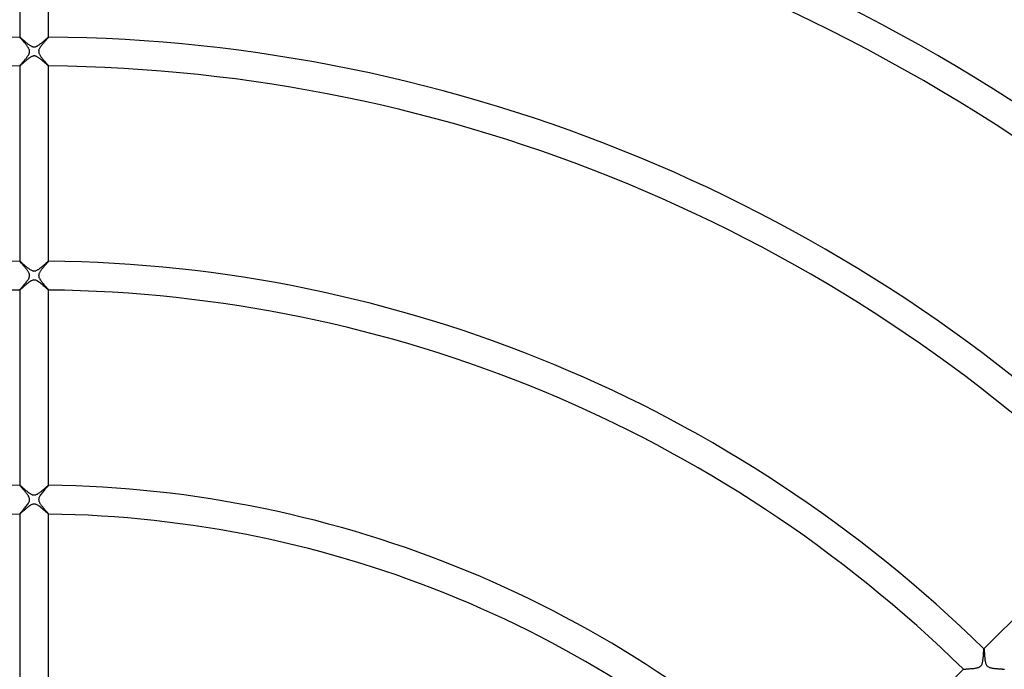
# Model space of a CAD drawing. Header units: millimetres. Extents: x -535 to 535, y -535 to 535.
# Tile 81 of 106: x -2 to 134, y 132 to 221. Entities that reach past the tile are written whole.
import ezdxf

# ---------------------------------------------------------------- set-up
doc = ezdxf.new("R2010")
doc.units = ezdxf.units.MM
doc.layers.add('HIDDEN', color=7, linetype='Continuous')
doc.layers.add('THICK', color=7, linetype='Continuous')

msp = doc.modelspace()

# ---------------------------------------------------------------- linework, layer by layer
at = {"layer": 'HIDDEN'}
for p, q in [((-2, 218.99), (-2, 218.99)), ((-2, 218.99), (-2, 218.99)), ((-2, 218.99), (-2, 218.99)), ((-2, 218.99), (-2, 218.99)), ((-2, 218.99), (-2, 218.99)), ((-2, 218.99), (-2, 218.99)), ((-2, 218.98), (-2, 218.99)), ((-1.99, 218.96), (-2, 218.98)), ((-1.97, 218.94), (-1.99, 218.96)), ((-1.95, 218.92), (-1.97, 218.94)), ((-1.92, 218.88), (-1.95, 218.92)), ((-1.89, 218.85), (-1.92, 218.88)), ((-1.86, 218.8), (-1.89, 218.85)), ((-1.81, 218.76), (-1.86, 218.8)), ((-1.77, 218.71), (-1.81, 218.76)), ((-1.72, 218.65), (-1.77, 218.71)), ((-1.67, 218.59), (-1.72, 218.65)), ((-1.62, 218.53), (-1.67, 218.59)), ((-1.56, 218.47), (-1.62, 218.53)), ((-1.5, 218.4), (-1.56, 218.47)), ((-1.44, 218.33), (-1.5, 218.4)), ((-1.38, 218.26), (-1.44, 218.33)), ((-1.31, 218.19), (-1.38, 218.26)), ((-1.25, 218.11), (-1.31, 218.19)), ((1.28, 218.15), (1.2, 218.05)), ((1.36, 218.24), (1.28, 218.15)), ((1.44, 218.33), (1.36, 218.24)), ((1.52, 218.42), (1.44, 218.33)), ((1.59, 218.5), (1.52, 218.42)), ((1.66, 218.58), (1.59, 218.5)), ((1.72, 218.65), (1.66, 218.58)), ((1.78, 218.72), (1.72, 218.65)), ((1.84, 218.78), (1.78, 218.72)), ((1.88, 218.84), (1.84, 218.78)), ((1.92, 218.89), (1.88, 218.84)), ((1.96, 218.92), (1.92, 218.89)), ((1.98, 218.96), (1.96, 218.92)), ((2, 218.98), (1.98, 218.96)), ((2, 218.99), (2, 218.99)), ((2, 218.99), (2, 218.99)), ((2, 218.99), (2, 218.99)), ((2, 218.99), (2, 218.99)), ((2, 218.99), (2, 218.99)), ((2, 218.99), (2, 218.99)), ((2, 218.99), (2, 218.98)), ((-1.19, 218.03), (-1.25, 218.11)), ((-1.12, 217.96), (-1.19, 218.03)), ((-1.06, 217.88), (-1.12, 217.96)), ((-1.01, 217.81), (-1.06, 217.88)), ((-0.95, 217.73), (-1.01, 217.81)), ((-0.9, 217.66), (-0.95, 217.73)), ((-0.85, 217.59), (-0.9, 217.66)), ((-0.8, 217.52), (-0.85, 217.59)), ((-0.76, 217.45), (-0.8, 217.52)), ((-0.72, 217.37), (-0.76, 217.45)), ((-0.69, 217.29), (-0.72, 217.37)), ((-0.66, 217.21), (-0.69, 217.29)), ((-0.67, 216.75), (-0.64, 216.83)), ((-0.64, 217.13), (-0.66, 217.21)), ((-0.63, 217.06), (-0.64, 217.13)), ((-0.64, 216.83), (-0.63, 216.91)), ((-0.62, 216.99), (-0.63, 217.06)), ((-0.63, 216.91), (-0.62, 216.99)), ((0.63, 217.07), (0.62, 217.02)), ((0.62, 217.02), (0.63, 216.97)), ((0.64, 217.13), (0.63, 217.07)), ((0.63, 216.97), (0.63, 216.92)), ((0.63, 216.92), (0.64, 216.86)), ((0.65, 217.19), (0.64, 217.13)), ((0.64, 216.86), (0.65, 216.81)), ((0.67, 217.25), (0.65, 217.19)), ((0.65, 216.81), (0.67, 216.75)), ((0.7, 217.33), (0.67, 217.25)), ((0.74, 217.41), (0.7, 217.33)), ((0.79, 217.49), (0.74, 217.41)), ((0.84, 217.58), (0.79, 217.49)), ((0.91, 217.67), (0.84, 217.58)), ((0.97, 217.77), (0.91, 217.67)), ((1.05, 217.86), (0.97, 217.77)), ((1.12, 217.96), (1.05, 217.86)), ((1.2, 218.05), (1.12, 217.96)), ((-1.7, 215.36), (-1.64, 215.43)), ((-1.64, 215.43), (-1.57, 215.5)), ((-1.57, 215.5), (-1.51, 215.58)), ((-1.51, 215.58), (-1.44, 215.66)), ((-1.44, 215.66), (-1.37, 215.75)), ((-1.37, 215.75), (-1.29, 215.83)), ((-1.29, 215.83), (-1.22, 215.92)), ((-1.22, 215.92), (-1.15, 216)), ((-1.15, 216), (-1.08, 216.09)), ((-1.08, 216.09), (-1.02, 216.17)), ((-1.02, 216.17), (-0.96, 216.25)), ((-0.96, 216.25), (-0.9, 216.34)), ((-0.9, 216.34), (-0.84, 216.42)), ((-0.84, 216.42), (-0.79, 216.5)), ((-0.79, 216.5), (-0.74, 216.59)), ((-0.74, 216.59), (-0.7, 216.67)), ((-0.7, 216.67), (-0.67, 216.75)), ((0.67, 216.75), (0.7, 216.68)), ((0.7, 216.68), (0.73, 216.61)), ((0.73, 216.61), (0.78, 216.52)), ((0.78, 216.52), (0.83, 216.44)), ((0.83, 216.44), (0.89, 216.35)), ((0.89, 216.35), (0.95, 216.26)), ((0.95, 216.26), (1.02, 216.17)), ((1.02, 216.17), (1.09, 216.08)), ((1.09, 216.08), (1.16, 215.99)), ((1.16, 215.99), (1.24, 215.9)), ((1.24, 215.9), (1.31, 215.81)), ((1.31, 215.81), (1.39, 215.72)), ((1.39, 215.72), (1.46, 215.64)), ((1.46, 215.64), (1.53, 215.55)), ((1.53, 215.55), (1.6, 215.47)), ((1.6, 215.47), (1.67, 215.4)), ((-2, 215), (-1.98, 215.02)), ((-2, 214.99), (-2, 215)), ((-2, 214.99), (-2, 214.99)), ((-2, 214.99), (-2, 214.99)), ((-2, 214.99), (-2, 214.99)), ((-2, 214.99), (-2, 214.99)), ((-2, 214.99), (-2, 214.99)), ((-2, 214.99), (-2, 214.99)), ((-1.98, 215.02), (-1.96, 215.05)), ((-1.96, 215.05), (-1.94, 215.09)), ((-1.94, 215.09), (-1.9, 215.13)), ((-1.9, 215.13), (-1.86, 215.18)), ((-1.86, 215.18), (-1.81, 215.23)), ((-1.81, 215.23), (-1.76, 215.29)), ((-1.76, 215.29), (-1.7, 215.36)), ((1.67, 215.4), (1.73, 215.32)), ((1.73, 215.32), (1.79, 215.26)), ((1.79, 215.26), (1.84, 215.2)), ((1.84, 215.2), (1.89, 215.14)), ((1.89, 215.14), (1.93, 215.1)), ((1.93, 215.1), (1.96, 215.06)), ((1.96, 215.06), (1.98, 215.03)), ((1.98, 215.03), (2, 215.01)), ((2, 215.01), (2, 214.99)), ((2, 214.99), (2, 214.99)), ((2, 214.99), (2, 214.99)), ((2, 214.99), (2, 214.99)), ((2, 214.99), (2, 214.99)), ((2, 214.99), (2, 214.99)), ((2, 214.99), (2, 214.99)), ((-2, 187.99), (-2, 187.99)), ((-2, 187.99), (-2, 187.99)), ((-2, 187.99), (-2, 187.99)), ((-2, 187.99), (-2, 187.99)), ((-2, 187.99), (-2, 187.99)), ((-2, 187.99), (-2, 187.99)), ((-2, 187.98), (-2, 187.99)), ((-1.98, 187.96), (-2, 187.98)), ((-1.96, 187.93), (-1.98, 187.96)), ((-1.94, 187.9), (-1.96, 187.93)), ((-1.9, 187.86), (-1.94, 187.9)), ((-1.86, 187.81), (-1.9, 187.86)), ((-1.82, 187.76), (-1.86, 187.81)), ((-1.78, 187.71), (-1.82, 187.76)), ((-1.72, 187.65), (-1.78, 187.71)), ((-1.67, 187.59), (-1.72, 187.65)), ((-1.61, 187.53), (-1.67, 187.59)), ((-1.56, 187.46), (-1.61, 187.53)), ((-1.5, 187.4), (-1.56, 187.46)), ((-1.44, 187.33), (-1.5, 187.4)), ((-1.37, 187.25), (-1.44, 187.33)), ((-1.31, 187.18), (-1.37, 187.25)), ((-1.25, 187.11), (-1.31, 187.18)), ((-1.19, 187.03), (-1.25, 187.11)), ((-1.13, 186.96), (-1.19, 187.03)), ((-1.07, 186.88), (-1.13, 186.96)), ((-1.01, 186.81), (-1.07, 186.88)), ((-0.95, 186.74), (-1.01, 186.81)), ((1.02, 186.83), (0.97, 186.76)), ((1.08, 186.9), (1.02, 186.83)), ((1.14, 186.98), (1.08, 186.9)), ((1.2, 187.05), (1.14, 186.98)), ((1.26, 187.12), (1.2, 187.05)), ((1.32, 187.19), (1.26, 187.12)), ((1.37, 187.26), (1.32, 187.19)), ((1.43, 187.32), (1.37, 187.26)), ((1.49, 187.39), (1.43, 187.32)), ((1.55, 187.45), (1.49, 187.39)), ((1.6, 187.51), (1.55, 187.45)), ((1.65, 187.57), (1.6, 187.51)), ((1.7, 187.63), (1.65, 187.57)), ((1.74, 187.68), (1.7, 187.63)), ((1.79, 187.73), (1.74, 187.68)), ((1.83, 187.77), (1.79, 187.73)), ((1.86, 187.81), (1.83, 187.77)), ((1.89, 187.85), (1.86, 187.81)), ((1.92, 187.88), (1.89, 187.85)), ((1.95, 187.91), (1.92, 187.88)), ((1.97, 187.93), (1.95, 187.91)), ((1.98, 187.95), (1.97, 187.93)), ((1.99, 187.97), (1.98, 187.95)), ((2, 187.98), (1.99, 187.97)), ((2, 187.99), (2, 187.99)), ((2, 187.99), (2, 187.99)), ((2, 187.99), (2, 187.99)), ((2, 187.99), (2, 187.99)), ((2, 187.99), (2, 187.99)), ((2, 187.99), (2, 187.99)), ((2, 187.99), (2, 187.98)), ((-0.9, 186.67), (-0.95, 186.74)), ((-0.85, 186.6), (-0.9, 186.67)), ((-0.88, 185.36), (-0.82, 185.46)), ((-0.81, 186.53), (-0.85, 186.6)), ((-0.82, 185.46), (-0.75, 185.56)), ((-0.77, 186.46), (-0.81, 186.53)), ((-0.73, 186.39), (-0.77, 186.46)), ((-0.75, 185.56), (-0.7, 185.66)), ((-0.7, 186.32), (-0.73, 186.39)), ((-0.67, 186.25), (-0.7, 186.32)), ((-0.7, 185.66), (-0.67, 185.76)), ((-0.65, 186.17), (-0.67, 186.25)), ((-0.67, 185.76), (-0.64, 185.85)), ((-0.63, 186.09), (-0.65, 186.17)), ((-0.64, 185.85), (-0.63, 185.93)), ((-0.62, 186.01), (-0.63, 186.09)), ((-0.63, 185.93), (-0.62, 186.01)), ((0.63, 186.05), (0.62, 185.99)), ((0.62, 185.99), (0.63, 185.93)), ((0.65, 186.18), (0.63, 186.12)), ((0.63, 186.12), (0.63, 186.05)), ((0.63, 185.93), (0.64, 185.87)), ((0.64, 185.87), (0.65, 185.81)), ((0.67, 186.25), (0.65, 186.18)), ((0.65, 185.81), (0.67, 185.74)), ((0.7, 186.32), (0.67, 186.25)), ((0.67, 185.74), (0.7, 185.68)), ((0.73, 186.39), (0.7, 186.32)), ((0.7, 185.68), (0.73, 185.61)), ((0.77, 186.46), (0.73, 186.39)), ((0.73, 185.61), (0.77, 185.54)), ((0.82, 186.54), (0.77, 186.46)), ((0.77, 185.54), (0.81, 185.46)), ((0.81, 185.46), (0.86, 185.38)), ((0.86, 186.61), (0.82, 186.54)), ((0.92, 186.69), (0.86, 186.61)), ((0.97, 186.76), (0.92, 186.69)), ((-1.96, 184.05), (-1.93, 184.09)), ((-1.93, 184.09), (-1.9, 184.13)), ((-1.9, 184.13), (-1.85, 184.19)), ((-1.85, 184.19), (-1.8, 184.25)), ((-1.8, 184.25), (-1.74, 184.31)), ((-1.74, 184.31), (-1.67, 184.39)), ((-1.67, 184.39), (-1.6, 184.47)), ((-1.6, 184.47), (-1.53, 184.56)), ((-1.53, 184.56), (-1.45, 184.65)), ((-1.45, 184.65), (-1.37, 184.74)), ((-1.37, 184.74), (-1.29, 184.84)), ((-1.29, 184.84), (-1.2, 184.94)), ((-1.2, 184.94), (-1.12, 185.04)), ((-1.12, 185.04), (-1.04, 185.15)), ((-1.04, 185.15), (-0.96, 185.25)), ((-0.96, 185.25), (-0.88, 185.36)), ((0.86, 185.38), (0.92, 185.3)), ((0.92, 185.3), (0.98, 185.22)), ((0.98, 185.22), (1.05, 185.13)), ((1.05, 185.13), (1.11, 185.05)), ((1.11, 185.05), (1.19, 184.96)), ((1.19, 184.96), (1.26, 184.87)), ((1.26, 184.87), (1.33, 184.79)), ((1.33, 184.79), (1.4, 184.7)), ((1.4, 184.7), (1.47, 184.62)), ((1.47, 184.62), (1.54, 184.54)), ((1.54, 184.54), (1.61, 184.47)), ((1.61, 184.47), (1.67, 184.39)), ((1.67, 184.39), (1.73, 184.32)), ((1.73, 184.32), (1.79, 184.26)), ((1.79, 184.26), (1.84, 184.2)), ((1.84, 184.2), (1.88, 184.15)), ((1.88, 184.15), (1.92, 184.1)), ((1.92, 184.1), (1.96, 184.06)), ((1.96, 184.06), (1.98, 184.03)), ((-2, 184), (-1.98, 184.02)), ((-2, 183.99), (-2, 184)), ((-2, 183.99), (-2, 183.99)), ((-2, 183.99), (-2, 183.99)), ((-2, 183.99), (-2, 183.99)), ((-2, 183.99), (-2, 183.99)), ((-2, 183.99), (-2, 183.99)), ((-2, 183.99), (-2, 183.99)), ((-1.98, 184.02), (-1.96, 184.05)), ((1.98, 184.03), (1.99, 184)), ((1.99, 184), (2, 183.99)), ((2, 183.99), (2, 183.99)), ((2, 183.99), (2, 183.99)), ((2, 183.99), (2, 183.99)), ((2, 183.99), (2, 183.99)), ((2, 183.99), (2, 183.99)), ((2, 183.99), (2, 183.99)), ((-2, 156.98), (-2, 156.99)), ((-2, 156.99), (-2, 156.99)), ((-2, 156.99), (-2, 156.99)), ((-2, 156.99), (-2, 156.99)), ((-2, 156.99), (-2, 156.99)), ((-2, 156.99), (-2, 156.99)), ((-1.99, 156.96), (-2, 156.98)), ((-2, 156.98), (-2, 156.98)), ((-1.98, 156.95), (-1.99, 156.96)), ((-1.96, 156.92), (-1.98, 156.95)), ((-1.94, 156.9), (-1.96, 156.92)), ((-1.91, 156.86), (-1.94, 156.9)), ((-1.88, 156.83), (-1.91, 156.86)), ((-1.85, 156.79), (-1.88, 156.83)), ((-1.81, 156.75), (-1.85, 156.79)), ((1.87, 156.82), (1.81, 156.75)), ((1.92, 156.87), (1.87, 156.82)), ((1.95, 156.92), (1.92, 156.87)), ((1.98, 156.95), (1.95, 156.92)), ((1.99, 156.97), (1.98, 156.95)), ((2, 156.98), (1.99, 156.97)), ((2, 156.99), (2, 156.99)), ((2, 156.99), (2, 156.99)), ((2, 156.99), (2, 156.99)), ((2, 156.99), (2, 156.99)), ((2, 156.99), (2, 156.99)), ((2, 156.99), (2, 156.98)), ((-1.77, 156.71), (-1.81, 156.75)), ((-1.73, 156.66), (-1.77, 156.71)), ((-1.69, 156.61), (-1.73, 156.66)), ((-1.64, 156.56), (-1.69, 156.61)), ((-1.59, 156.51), (-1.64, 156.56)), ((-1.55, 156.45), (-1.59, 156.51)), ((-1.5, 156.39), (-1.55, 156.45)), ((-1.44, 156.33), (-1.5, 156.39)), ((-1.39, 156.28), (-1.44, 156.33)), ((-1.34, 156.21), (-1.39, 156.28)), ((-1.29, 156.15), (-1.34, 156.21)), ((-1.24, 156.09), (-1.29, 156.15)), ((-1.19, 156.03), (-1.24, 156.09)), ((-1.14, 155.97), (-1.19, 156.03)), ((-1.09, 155.91), (-1.14, 155.97)), ((-1.04, 155.85), (-1.09, 155.91)), ((-1, 155.79), (-1.04, 155.85)), ((-0.95, 155.74), (-1, 155.79)), ((-0.91, 155.68), (-0.95, 155.74)), ((-0.87, 155.62), (-0.91, 155.68)), ((-0.84, 155.57), (-0.87, 155.62)), ((-0.8, 155.51), (-0.84, 155.57)), ((-0.76, 155.44), (-0.8, 155.51)), ((-0.73, 155.38), (-0.76, 155.44)), ((0.81, 155.52), (0.74, 155.41)), ((0.88, 155.64), (0.81, 155.52)), ((0.96, 155.75), (0.88, 155.64)), ((1.05, 155.87), (0.96, 155.75)), ((1.14, 155.98), (1.05, 155.87)), ((1.24, 156.1), (1.14, 155.98)), ((1.33, 156.21), (1.24, 156.1)), ((1.43, 156.32), (1.33, 156.21)), ((1.52, 156.42), (1.43, 156.32)), ((1.6, 156.51), (1.52, 156.42)), ((1.68, 156.6), (1.6, 156.51)), ((1.75, 156.68), (1.68, 156.6)), ((1.81, 156.75), (1.75, 156.68)), ((-1.14, 154.02), (-1.04, 154.14)), ((-1.04, 154.14), (-0.95, 154.25)), ((-0.95, 154.25), (-0.87, 154.37)), ((-0.87, 154.37), (-0.8, 154.48)), ((-0.8, 154.48), (-0.74, 154.59)), ((-0.74, 154.59), (-0.69, 154.69)), ((-0.69, 155.31), (-0.73, 155.38)), ((-0.67, 155.23), (-0.69, 155.31)), ((-0.69, 154.69), (-0.66, 154.79)), ((-0.64, 155.16), (-0.67, 155.23)), ((-0.66, 154.79), (-0.64, 154.87)), ((-0.63, 155.09), (-0.64, 155.16)), ((-0.64, 154.87), (-0.63, 154.94)), ((-0.62, 155.01), (-0.63, 155.09)), ((-0.63, 154.94), (-0.62, 155.01)), ((0.63, 155.07), (0.62, 155)), ((0.62, 155), (0.63, 154.92)), ((0.64, 155.14), (0.63, 155.07)), ((0.63, 154.92), (0.64, 154.85)), ((0.66, 155.22), (0.64, 155.14)), ((0.64, 154.85), (0.66, 154.78)), ((0.7, 155.31), (0.66, 155.22)), ((0.66, 154.78), (0.69, 154.71)), ((0.69, 154.71), (0.72, 154.63)), ((0.74, 155.41), (0.7, 155.31)), ((0.72, 154.63), (0.76, 154.56)), ((0.76, 154.56), (0.8, 154.49)), ((0.8, 154.49), (0.85, 154.41)), ((0.85, 154.41), (0.9, 154.34)), ((0.9, 154.34), (0.95, 154.26)), ((0.95, 154.26), (1.01, 154.18)), ((1.01, 154.18), (1.07, 154.1)), ((1.07, 154.1), (1.14, 154.02)), ((-2, 152.99), (-1.99, 153)), ((-2, 152.99), (-2, 152.99)), ((-2, 152.99), (-2, 152.99)), ((-2, 152.99), (-2, 152.99)), ((-2, 152.99), (-2, 152.99)), ((-2, 152.99), (-2, 152.99)), ((-2, 152.99), (-2, 152.99)), ((-1.99, 153), (-1.98, 153.03)), ((-1.98, 153.03), (-1.95, 153.06)), ((-1.95, 153.06), (-1.91, 153.11)), ((-1.91, 153.11), (-1.87, 153.16)), ((-1.87, 153.16), (-1.81, 153.23)), ((-1.81, 153.23), (-1.75, 153.3)), ((-1.75, 153.3), (-1.68, 153.39)), ((-1.68, 153.39), (-1.6, 153.48)), ((-1.6, 153.48), (-1.51, 153.57)), ((-1.51, 153.57), (-1.42, 153.68)), ((-1.42, 153.68), (-1.33, 153.79)), ((-1.33, 153.79), (-1.23, 153.9)), ((-1.23, 153.9), (-1.14, 154.02)), ((1.14, 154.02), (1.2, 153.94)), ((1.2, 153.94), (1.27, 153.85)), ((1.27, 153.85), (1.34, 153.77)), ((1.34, 153.77), (1.41, 153.69)), ((1.41, 153.69), (1.48, 153.61)), ((1.48, 153.61), (1.55, 153.53)), ((1.55, 153.53), (1.62, 153.45)), ((1.62, 153.45), (1.68, 153.38)), ((1.68, 153.38), (1.74, 153.31)), ((1.74, 153.31), (1.79, 153.25)), ((1.79, 153.25), (1.84, 153.19)), ((1.84, 153.19), (1.89, 153.14)), ((1.89, 153.14), (1.93, 153.09)), ((1.93, 153.09), (1.96, 153.05)), ((1.96, 153.05), (1.98, 153.02)), ((1.98, 153.02), (2, 153)), ((2, 153), (2, 152.99)), ((2, 152.99), (2, 152.99)), ((2, 152.99), (2, 152.99)), ((2, 152.99), (2, 152.99)), ((2, 152.99), (2, 152.99)), ((2, 152.99), (2, 152.99)), ((2, 152.99), (2, 152.99)), ((131.45, 133.61), (131.46, 133.72)), ((131.45, 133.5), (131.45, 133.61)), ((131.46, 133.72), (131.47, 133.82)), ((131.47, 133.92), (131.48, 134)), ((131.47, 133.82), (131.47, 133.92)), ((131.48, 134.08), (131.49, 134.16)), ((131.48, 134), (131.48, 134.08)), ((131.49, 134.22), (131.5, 134.27)), ((131.49, 134.16), (131.49, 134.22)), ((131.5, 134.3), (131.51, 134.33)), ((131.5, 134.27), (131.5, 134.3)), ((131.51, 134.34), (131.51, 134.34)), ((131.51, 134.34), (131.51, 134.34)), ((131.51, 134.34), (131.51, 134.34)), ((131.51, 134.34), (131.51, 134.34)), ((131.51, 134.34), (131.52, 134.34)), ((131.51, 134.33), (131.51, 134.34)), ((131.52, 134.34), (131.52, 134.34)), ((131.25, 132.22), (131.27, 132.3)), ((131.27, 132.3), (131.3, 132.39)), ((131.3, 132.39), (131.33, 132.49)), ((131.33, 132.49), (131.35, 132.59)), ((131.35, 132.59), (131.37, 132.7)), ((131.37, 132.7), (131.38, 132.81)), ((131.38, 132.81), (131.4, 132.93)), ((131.4, 132.93), (131.41, 133.04)), ((131.41, 133.04), (131.42, 133.16)), ((131.42, 133.16), (131.43, 133.27)), ((131.43, 133.27), (131.44, 133.39)), ((131.44, 133.39), (131.45, 133.5)), ((128.69, 131.51), (128.69, 131.52)), ((128.69, 131.52), (128.69, 131.52)), ((128.69, 131.52), (128.7, 131.52)), ((128.69, 131.51), (128.69, 131.51)), ((128.69, 131.51), (128.69, 131.51)), ((128.69, 131.51), (128.69, 131.51)), ((128.69, 131.51), (128.69, 131.51)), ((128.7, 131.52), (128.72, 131.53)), ((128.72, 131.53), (128.76, 131.53)), ((128.76, 131.53), (128.81, 131.54)), ((128.81, 131.54), (128.87, 131.54)), ((128.87, 131.54), (128.94, 131.55)), ((128.94, 131.55), (129.02, 131.55)), ((129.02, 131.55), (129.1, 131.56)), ((129.1, 131.56), (129.2, 131.57)), ((129.2, 131.57), (129.3, 131.57)), ((129.3, 131.57), (129.41, 131.58)), ((129.41, 131.58), (129.52, 131.59)), ((129.52, 131.59), (129.63, 131.6)), ((129.63, 131.6), (129.75, 131.61)), ((129.75, 131.61), (129.88, 131.62)), ((129.88, 131.62), (130, 131.63)), ((130, 131.63), (130.12, 131.64)), ((130.12, 131.64), (130.24, 131.66)), ((130.24, 131.66), (130.35, 131.68)), ((130.35, 131.68), (130.46, 131.69)), ((130.46, 131.69), (130.57, 131.72)), ((130.57, 131.72), (130.66, 131.74)), ((130.66, 131.74), (130.75, 131.77)), ((130.75, 131.77), (130.83, 131.8)), ((130.83, 131.8), (130.9, 131.83)), ((130.9, 131.83), (130.95, 131.86)), ((130.95, 131.86), (131, 131.9)), ((131, 131.9), (131.04, 131.93)), ((131.04, 131.93), (131.08, 131.97)), ((131.08, 131.97), (131.12, 132.01)), ((131.12, 132.01), (131.15, 132.05)), ((131.15, 132.05), (131.18, 132.1)), ((131.18, 132.1), (131.21, 132.15)), ((131.21, 132.15), (131.25, 132.22))]:
    msp.add_line(p, q, dxfattribs=at)
at = {"layer": 'THICK'}
for p, q in [((-2, 245.99), (-2, 218.99)), ((2, 218.99), (2, 245.99)), ((-2, 218.99), (-1.99, 218.99)), ((-1.99, 218.99), (-1.97, 218.98)), ((-1.97, 218.98), (-1.95, 218.96)), ((-1.95, 218.96), (-1.93, 218.94)), ((-1.93, 218.94), (-1.9, 218.92)), ((-1.9, 218.92), (-1.86, 218.89)), ((-1.86, 218.89), (-1.82, 218.85)), ((-1.82, 218.85), (-1.77, 218.81)), ((-1.77, 218.81), (-1.72, 218.77)), ((-1.72, 218.77), (-1.67, 218.72)), ((-1.67, 218.72), (-1.61, 218.68)), ((-1.61, 218.68), (-1.55, 218.62)), ((-1.55, 218.62), (-1.49, 218.57)), ((-1.49, 218.57), (-1.42, 218.51)), ((-1.42, 218.51), (-1.35, 218.45)), ((-1.35, 218.45), (-1.28, 218.39)), ((-1.28, 218.39), (-1.21, 218.33)), ((-1.21, 218.33), (-1.13, 218.26)), ((-1.13, 218.26), (-1.05, 218.2)), ((-1.05, 218.2), (-0.98, 218.13)), ((-0.98, 218.13), (-0.9, 218.07)), ((0.9, 218.08), (1, 218.15)), ((1, 218.15), (1.1, 218.23)), ((1.1, 218.23), (1.19, 218.31)), ((1.19, 218.31), (1.28, 218.39)), ((1.28, 218.39), (1.37, 218.47)), ((1.37, 218.47), (1.46, 218.55)), ((1.46, 218.55), (1.55, 218.62)), ((1.55, 218.62), (1.63, 218.69)), ((1.63, 218.69), (1.7, 218.75)), ((1.7, 218.75), (1.77, 218.81)), ((1.77, 218.81), (1.83, 218.86)), ((1.83, 218.86), (1.88, 218.91)), ((1.88, 218.91), (1.93, 218.94)), ((1.93, 218.94), (1.96, 218.97)), ((1.96, 218.97), (1.98, 218.99)), ((1.98, 218.99), (2, 218.99)), ((-0.9, 218.07), (-0.82, 218.01)), ((-0.82, 218.01), (-0.74, 217.96)), ((-0.74, 217.96), (-0.67, 217.9)), ((-0.67, 217.9), (-0.59, 217.85)), ((-0.59, 217.85), (-0.52, 217.8)), ((-0.52, 217.8), (-0.45, 217.76)), ((-0.45, 217.76), (-0.37, 217.72)), ((-0.37, 217.72), (-0.3, 217.69)), ((-0.3, 217.69), (-0.24, 217.67)), ((-0.24, 217.67), (-0.18, 217.65)), ((-0.18, 217.65), (-0.12, 217.64)), ((-0.12, 217.64), (-0.07, 217.63)), ((-0.07, 217.63), (-0.01, 217.62)), ((-0.01, 217.62), (0.04, 217.63)), ((0.04, 217.63), (0.09, 217.63)), ((0.09, 217.63), (0.14, 217.64)), ((0.14, 217.64), (0.2, 217.66)), ((0.2, 217.66), (0.27, 217.68)), ((0.27, 217.68), (0.35, 217.71)), ((0.35, 217.71), (0.43, 217.75)), ((0.43, 217.75), (0.53, 217.81)), ((0.53, 217.81), (0.62, 217.87)), ((0.62, 217.87), (0.71, 217.93)), ((0.71, 217.93), (0.81, 218)), ((0.81, 218), (0.9, 218.08)), ((-1.44, 215.47), (-1.51, 215.4)), ((-1.36, 215.53), (-1.44, 215.47)), ((-1.28, 215.6), (-1.36, 215.53)), ((-1.2, 215.67), (-1.28, 215.6)), ((-1.12, 215.74), (-1.2, 215.67)), ((-1.04, 215.81), (-1.12, 215.74)), ((-0.96, 215.87), (-1.04, 215.81)), ((-0.88, 215.94), (-0.96, 215.87)), ((-0.8, 216), (-0.88, 215.94)), ((-0.72, 216.06), (-0.8, 216)), ((-0.64, 216.12), (-0.72, 216.06)), ((-0.56, 216.17), (-0.64, 216.12)), ((-0.49, 216.21), (-0.56, 216.17)), ((-0.41, 216.26), (-0.49, 216.21)), ((-0.33, 216.3), (-0.41, 216.26)), ((-0.26, 216.32), (-0.33, 216.3)), ((-0.2, 216.35), (-0.26, 216.32)), ((-0.13, 216.36), (-0.2, 216.35)), ((-0.07, 216.37), (-0.13, 216.36)), ((-0.02, 216.38), (-0.07, 216.37)), ((0.04, 216.37), (-0.02, 216.38)), ((0.1, 216.37), (0.04, 216.37)), ((0.16, 216.36), (0.1, 216.37)), ((0.22, 216.34), (0.16, 216.36)), ((0.29, 216.31), (0.22, 216.34)), ((0.37, 216.28), (0.29, 216.31)), ((0.46, 216.23), (0.37, 216.28)), ((0.55, 216.18), (0.46, 216.23)), ((0.65, 216.11), (0.55, 216.18)), ((0.75, 216.04), (0.65, 216.11)), ((0.85, 215.96), (0.75, 216.04)), ((0.95, 215.88), (0.85, 215.96)), ((1.05, 215.8), (0.95, 215.88)), ((1.16, 215.71), (1.05, 215.8)), ((1.26, 215.63), (1.16, 215.71)), ((1.35, 215.54), (1.26, 215.63)), ((1.45, 215.46), (1.35, 215.54)), ((1.53, 215.38), (1.45, 215.46)), ((-2, 214.99), (-2, 187.99)), ((-1.99, 214.99), (-2, 214.99)), ((-1.97, 215.01), (-1.99, 214.99)), ((-1.94, 215.03), (-1.97, 215.01)), ((-1.91, 215.05), (-1.94, 215.03)), ((-1.87, 215.09), (-1.91, 215.05)), ((-1.82, 215.13), (-1.87, 215.09)), ((-1.77, 215.17), (-1.82, 215.13)), ((-1.71, 215.22), (-1.77, 215.17)), ((-1.65, 215.28), (-1.71, 215.22)), ((-1.58, 215.34), (-1.65, 215.28)), ((-1.51, 215.4), (-1.58, 215.34)), ((1.62, 215.31), (1.53, 215.38)), ((1.69, 215.24), (1.62, 215.31)), ((1.76, 215.18), (1.69, 215.24)), ((1.83, 215.12), (1.76, 215.18)), ((1.88, 215.08), (1.83, 215.12)), ((1.93, 215.04), (1.88, 215.08)), ((1.96, 215.01), (1.93, 215.04)), ((1.98, 215), (1.96, 215.01)), ((2, 214.99), (1.98, 215)), ((2, 187.99), (2, 214.99)), ((-2, 187.99), (-1.99, 187.99)), ((-1.99, 187.99), (-1.97, 187.97)), ((-1.97, 187.97), (-1.94, 187.95)), ((-1.94, 187.95), (-1.9, 187.92)), ((-1.9, 187.92), (-1.85, 187.88)), ((-1.85, 187.88), (-1.8, 187.84)), ((-1.8, 187.84), (-1.74, 187.78)), ((-1.74, 187.78), (-1.67, 187.72)), ((-1.67, 187.72), (-1.59, 187.66)), ((-1.59, 187.66), (-1.51, 187.58)), ((-1.51, 187.58), (-1.42, 187.51)), ((-1.42, 187.51), (-1.33, 187.43)), ((-1.33, 187.43), (-1.23, 187.34)), ((-1.23, 187.34), (-1.12, 187.25)), ((-1.12, 187.25), (-1.01, 187.17)), ((-1.01, 187.17), (-0.91, 187.08)), ((-0.91, 187.08), (-0.8, 186.99)), ((-0.8, 186.99), (-0.69, 186.91)), ((-0.69, 186.91), (-0.58, 186.84)), ((-0.58, 186.84), (-0.47, 186.78)), ((0.45, 186.76), (0.52, 186.81)), ((0.52, 186.81), (0.59, 186.85)), ((0.59, 186.85), (0.66, 186.89)), ((0.66, 186.89), (0.73, 186.94)), ((0.73, 186.94), (0.79, 186.99)), ((0.79, 186.99), (0.86, 187.04)), ((0.86, 187.04), (0.93, 187.1)), ((0.93, 187.1), (1, 187.16)), ((1, 187.16), (1.07, 187.21)), ((1.07, 187.21), (1.15, 187.27)), ((1.15, 187.27), (1.22, 187.33)), ((1.22, 187.33), (1.29, 187.39)), ((1.29, 187.39), (1.36, 187.45)), ((1.36, 187.45), (1.43, 187.51)), ((1.43, 187.51), (1.49, 187.57)), ((1.49, 187.57), (1.56, 187.63)), ((1.56, 187.63), (1.62, 187.68)), ((1.62, 187.68), (1.68, 187.73)), ((1.68, 187.73), (1.73, 187.78)), ((1.73, 187.78), (1.79, 187.82)), ((1.79, 187.82), (1.83, 187.87)), ((1.83, 187.87), (1.88, 187.9)), ((1.88, 187.9), (1.91, 187.93)), ((1.91, 187.93), (1.94, 187.96)), ((1.94, 187.96), (1.97, 187.97)), ((1.97, 187.97), (1.99, 187.99)), ((1.99, 187.99), (2, 187.99)), ((-0.47, 186.78), (-0.37, 186.72)), ((-0.37, 186.72), (-0.27, 186.68)), ((-0.27, 186.68), (-0.18, 186.65)), ((-0.18, 186.65), (-0.1, 186.63)), ((-0.1, 186.63), (-0.02, 186.62)), ((-0.02, 186.62), (0.06, 186.63)), ((0.06, 186.63), (0.14, 186.64)), ((0.14, 186.64), (0.22, 186.66)), ((0.22, 186.66), (0.3, 186.69)), ((0.3, 186.69), (0.38, 186.72)), ((0.38, 186.72), (0.45, 186.76)), ((-1.89, 184.07), (-1.92, 184.04)), ((-1.86, 184.09), (-1.89, 184.07)), ((-1.83, 184.12), (-1.86, 184.09)), ((-1.79, 184.15), (-1.83, 184.12)), ((-1.75, 184.19), (-1.79, 184.15)), ((-1.71, 184.22), (-1.75, 184.19)), ((-1.67, 184.26), (-1.71, 184.22)), ((-1.62, 184.3), (-1.67, 184.26)), ((-1.58, 184.34), (-1.62, 184.3)), ((-1.53, 184.39), (-1.58, 184.34)), ((-1.48, 184.43), (-1.53, 184.39)), ((-1.43, 184.48), (-1.48, 184.43)), ((-1.37, 184.52), (-1.43, 184.48)), ((-1.32, 184.57), (-1.37, 184.52)), ((-1.27, 184.62), (-1.32, 184.57)), ((-1.21, 184.66), (-1.27, 184.62)), ((-1.16, 184.71), (-1.21, 184.66)), ((-1.1, 184.76), (-1.16, 184.71)), ((-1.05, 184.8), (-1.1, 184.76)), ((-0.99, 184.85), (-1.05, 184.8)), ((-0.94, 184.89), (-0.99, 184.85)), ((-0.88, 184.94), (-0.94, 184.89)), ((-0.83, 184.98), (-0.88, 184.94)), ((-0.78, 185.02), (-0.83, 184.98)), ((-0.72, 185.06), (-0.78, 185.02)), ((-0.67, 185.09), (-0.72, 185.06)), ((-0.62, 185.13), (-0.67, 185.09)), ((-0.57, 185.16), (-0.62, 185.13)), ((-0.51, 185.2), (-0.57, 185.16)), ((-0.44, 185.24), (-0.51, 185.2)), ((-0.36, 185.28), (-0.44, 185.24)), ((-0.28, 185.32), (-0.36, 185.28)), ((-0.19, 185.35), (-0.28, 185.32)), ((-0.11, 185.37), (-0.19, 185.35)), ((-0.02, 185.38), (-0.11, 185.37)), ((0.06, 185.37), (-0.02, 185.38)), ((0.15, 185.36), (0.06, 185.37)), ((0.25, 185.33), (0.15, 185.36)), ((0.36, 185.28), (0.25, 185.33)), ((0.48, 185.22), (0.36, 185.28)), ((0.6, 185.14), (0.48, 185.22)), ((0.73, 185.05), (0.6, 185.14)), ((0.86, 184.96), (0.73, 185.05)), ((0.98, 184.85), (0.86, 184.96)), ((1.11, 184.75), (0.98, 184.85)), ((1.23, 184.64), (1.11, 184.75)), ((1.35, 184.54), (1.23, 184.64)), ((1.46, 184.45), (1.35, 184.54)), ((1.56, 184.36), (1.46, 184.45)), ((1.65, 184.28), (1.56, 184.36)), ((1.73, 184.2), (1.65, 184.28)), ((1.81, 184.14), (1.73, 184.2)), ((1.87, 184.09), (1.81, 184.14)), ((1.92, 184.04), (1.87, 184.09)), ((-2, 183.99), (-2, 156.98)), ((-1.99, 183.99), (-2, 183.99)), ((-1.98, 184), (-1.99, 183.99)), ((-1.96, 184.01), (-1.98, 184)), ((-1.94, 184.03), (-1.96, 184.01)), ((-1.92, 184.04), (-1.94, 184.03)), ((1.96, 184.01), (1.92, 184.04)), ((1.98, 184), (1.96, 184.01)), ((2, 183.99), (1.98, 184)), ((2, 156.98), (2, 183.99)), ((-2, 156.99), (-1.99, 156.98)), ((-1.99, 156.98), (-1.98, 156.98)), ((-1.98, 156.98), (-1.96, 156.96)), ((-1.96, 156.96), (-1.94, 156.95)), ((-1.94, 156.95), (-1.91, 156.92)), ((-1.91, 156.92), (-1.87, 156.9)), ((-1.87, 156.9), (-1.83, 156.86)), ((-1.83, 156.86), (-1.79, 156.83)), ((-1.79, 156.83), (-1.74, 156.79)), ((-1.74, 156.79), (-1.69, 156.74)), ((1.72, 156.76), (1.78, 156.82)), ((1.78, 156.82), (1.84, 156.86)), ((1.84, 156.86), (1.89, 156.91)), ((1.89, 156.91), (1.93, 156.94)), ((1.93, 156.94), (1.96, 156.97)), ((1.96, 156.97), (1.98, 156.98)), ((1.98, 156.98), (2, 156.99)), ((-1.69, 156.74), (-1.63, 156.69)), ((-1.63, 156.69), (-1.57, 156.64)), ((-1.57, 156.64), (-1.51, 156.58)), ((-1.51, 156.58), (-1.44, 156.53)), ((-1.44, 156.53), (-1.37, 156.46)), ((-1.37, 156.46), (-1.3, 156.4)), ((-1.3, 156.4), (-1.22, 156.34)), ((-1.22, 156.34), (-1.14, 156.27)), ((-1.14, 156.27), (-1.06, 156.2)), ((-1.06, 156.2), (-0.98, 156.14)), ((-0.98, 156.14), (-0.9, 156.07)), ((-0.9, 156.07), (-0.81, 156.01)), ((-0.81, 156.01), (-0.73, 155.94)), ((-0.73, 155.94), (-0.65, 155.89)), ((-0.65, 155.89), (-0.57, 155.83)), ((-0.57, 155.83), (-0.49, 155.78)), ((-0.49, 155.78), (-0.41, 155.74)), ((-0.41, 155.74), (-0.33, 155.7)), ((-0.33, 155.7), (-0.26, 155.67)), ((-0.26, 155.67), (-0.19, 155.65)), ((-0.19, 155.65), (-0.13, 155.64)), ((-0.13, 155.64), (-0.06, 155.63)), ((-0.06, 155.63), (0, 155.62)), ((0, 155.62), (0.05, 155.63)), ((0.05, 155.63), (0.11, 155.63)), ((0.11, 155.63), (0.18, 155.65)), ((0.18, 155.65), (0.24, 155.67)), ((0.24, 155.67), (0.3, 155.69)), ((0.3, 155.69), (0.37, 155.72)), ((0.37, 155.72), (0.45, 155.76)), ((0.45, 155.76), (0.53, 155.81)), ((0.53, 155.81), (0.62, 155.87)), ((0.62, 155.87), (0.7, 155.93)), ((0.7, 155.93), (0.79, 155.99)), ((0.79, 155.99), (0.88, 156.06)), ((0.88, 156.06), (0.98, 156.13)), ((0.98, 156.13), (1.07, 156.21)), ((1.07, 156.21), (1.16, 156.28)), ((1.16, 156.28), (1.25, 156.36)), ((1.25, 156.36), (1.33, 156.43)), ((1.33, 156.43), (1.42, 156.5)), ((1.42, 156.5), (1.5, 156.57)), ((1.5, 156.57), (1.58, 156.64)), ((1.58, 156.64), (1.65, 156.7)), ((1.65, 156.7), (1.72, 156.76)), ((-0.69, 154.08), (-0.76, 154.03)), ((-0.62, 154.13), (-0.69, 154.08)), ((-0.55, 154.17), (-0.62, 154.13)), ((-0.49, 154.21), (-0.55, 154.17)), ((-0.42, 154.25), (-0.49, 154.21)), ((-0.34, 154.29), (-0.42, 154.25)), ((-0.26, 154.33), (-0.34, 154.29)), ((-0.18, 154.35), (-0.26, 154.33)), ((-0.09, 154.37), (-0.18, 154.35)), ((0, 154.38), (-0.09, 154.37)), ((0.08, 154.37), (0, 154.38)), ((0.18, 154.35), (0.08, 154.37)), ((0.27, 154.32), (0.18, 154.35)), ((0.38, 154.27), (0.27, 154.32)), ((0.49, 154.22), (0.38, 154.27)), ((0.6, 154.15), (0.49, 154.22)), ((0.71, 154.07), (0.6, 154.15)), ((0.82, 153.99), (0.71, 154.07)), ((-2, 152.99), (-2, 125.98)), ((-1.99, 152.99), (-2, 152.99)), ((-1.97, 153), (-1.99, 152.99)), ((-1.95, 153.02), (-1.97, 153)), ((-1.92, 153.04), (-1.95, 153.02)), ((-1.88, 153.07), (-1.92, 153.04)), ((-1.85, 153.1), (-1.88, 153.07)), ((-1.8, 153.14), (-1.85, 153.1)), ((-1.75, 153.19), (-1.8, 153.14)), ((-1.7, 153.23), (-1.75, 153.19)), ((-1.65, 153.28), (-1.7, 153.23)), ((-1.59, 153.33), (-1.65, 153.28)), ((-1.53, 153.38), (-1.59, 153.33)), ((-1.47, 153.44), (-1.53, 153.38)), ((-1.4, 153.5), (-1.47, 153.44)), ((-1.33, 153.56), (-1.4, 153.5)), ((-1.26, 153.62), (-1.33, 153.56)), ((-1.19, 153.68), (-1.26, 153.62)), ((-1.12, 153.74), (-1.19, 153.68)), ((-1.05, 153.8), (-1.12, 153.74)), ((-0.98, 153.86), (-1.05, 153.8)), ((-0.9, 153.92), (-0.98, 153.86)), ((-0.83, 153.98), (-0.9, 153.92)), ((-0.76, 154.03), (-0.83, 153.98)), ((0.93, 153.9), (0.82, 153.99)), ((1.04, 153.81), (0.93, 153.9)), ((1.14, 153.72), (1.04, 153.81)), ((1.24, 153.63), (1.14, 153.72)), ((1.34, 153.55), (1.24, 153.63)), ((1.43, 153.47), (1.34, 153.55)), ((1.52, 153.39), (1.43, 153.47)), ((1.6, 153.32), (1.52, 153.39)), ((1.67, 153.26), (1.6, 153.32)), ((1.74, 153.19), (1.67, 153.26)), ((1.8, 153.14), (1.74, 153.19)), ((1.86, 153.1), (1.8, 153.14)), ((1.9, 153.06), (1.86, 153.1)), ((1.94, 153.03), (1.9, 153.06)), ((1.97, 153), (1.94, 153.03)), ((1.99, 152.99), (1.97, 153)), ((2, 152.99), (1.99, 152.99)), ((2, 125.98), (2, 152.99)), ((150.61, 153.44), (131.51, 134.34)), ((131.52, 134.34), (131.52, 134.33)), ((131.52, 134.33), (131.53, 134.31)), ((131.53, 134.31), (131.53, 134.27)), ((131.53, 134.27), (131.54, 134.22)), ((131.54, 134.22), (131.54, 134.16)), ((131.54, 134.16), (131.55, 134.1)), ((131.55, 134.1), (131.55, 134.02)), ((131.55, 134.02), (131.56, 133.93)), ((131.56, 133.93), (131.57, 133.84)), ((131.57, 133.84), (131.57, 133.74)), ((131.57, 133.74), (131.58, 133.64)), ((131.58, 133.64), (131.59, 133.53)), ((131.59, 133.53), (131.6, 133.41)), ((131.6, 133.41), (131.61, 133.3)), ((131.61, 133.3), (131.62, 133.18)), ((131.62, 133.18), (131.63, 133.05)), ((131.63, 133.05), (131.64, 132.93)), ((131.64, 132.93), (131.66, 132.81)), ((131.66, 132.81), (131.68, 132.7)), ((131.68, 132.7), (131.69, 132.59)), ((131.69, 132.59), (131.72, 132.48)), ((131.72, 132.48), (131.75, 132.37)), ((131.75, 132.37), (131.78, 132.26)), ((131.78, 132.26), (131.82, 132.16)), ((128.69, 131.52), (109.59, 112.42)), ((128.69, 131.51), (128.69, 131.51)), ((131.82, 132.16), (131.87, 132.07)), ((131.87, 132.07), (131.93, 132)), ((131.93, 132), (131.99, 131.94)), ((131.99, 131.94), (132.06, 131.88)), ((132.06, 131.88), (132.14, 131.84)), ((132.14, 131.84), (132.22, 131.8)), ((132.22, 131.8), (132.3, 131.77)), ((132.3, 131.77), (132.39, 131.74)), ((132.39, 131.74), (132.47, 131.72)), ((132.47, 131.72), (132.56, 131.7)), ((132.56, 131.7), (132.65, 131.68)), ((132.65, 131.68), (132.75, 131.67)), ((132.75, 131.67), (132.84, 131.65)), ((132.84, 131.65), (132.94, 131.64)), ((132.94, 131.64), (133.05, 131.63)), ((133.05, 131.63), (133.15, 131.62)), ((133.15, 131.62), (133.25, 131.61)), ((133.25, 131.61), (133.35, 131.6)), ((133.35, 131.6), (133.45, 131.59)), ((133.45, 131.59), (133.55, 131.59)), ((133.55, 131.59), (133.64, 131.58)), ((133.64, 131.58), (133.73, 131.57)), ((133.73, 131.57), (133.81, 131.57)), ((133.81, 131.57), (133.89, 131.56)), ((133.89, 131.56), (133.97, 131.56)), ((133.97, 131.56), (134.04, 131.55)), ((134.04, 131.55), (134.1, 131.55)), ((134.1, 131.55), (134.16, 131.54)), ((134.16, 131.54), (134.21, 131.54)), ((134.21, 131.54), (134.25, 131.53)), ((134.25, 131.53), (134.29, 131.53)), ((134.29, 131.53), (134.31, 131.52)), ((134.31, 131.52), (134.33, 131.52)), ((134.33, 131.52), (134.34, 131.52))]:
    msp.add_line(p, q, dxfattribs=at)
for radius, start, end in [(306, 90.374, 134.626), (306, 45.374, 89.626), (281, 90.4073, 134.5927), (281, 45.4073, 89.5927), (277, 90.4132, 134.5868), (277, 45.4132, 89.5868), (250, 90.4578, 134.5422), (250, 45.4578, 89.5422), (246, 90.4652, 134.5347), (246, 45.4652, 89.5347), (219, 90.5226, 134.4774), (219, 45.5226, 89.4774), (215, 90.5323, 134.4677), (215, 45.5323, 89.4677), (188, 90.6088, 134.3912), (188, 45.6088, 89.3912), (184, 90.622, 134.378), (184, 45.622, 89.378), (157, 90.729, 134.271), (157, 45.729, 89.271), (153, 90.748, 134.252), (153, 45.748, 89.2519)]:
    msp.add_arc((0, 0), radius, start, end, dxfattribs=at)

doc.saveas('drawing.dxf')
